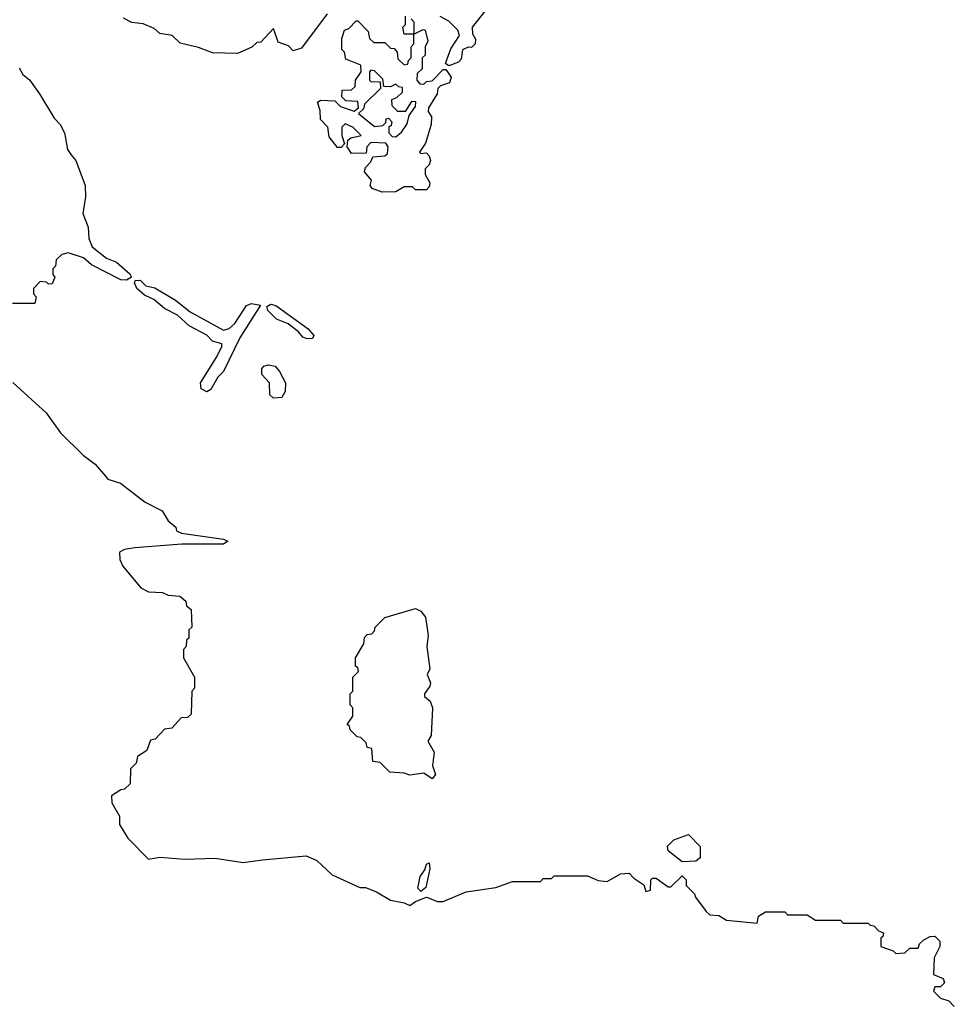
# Model space of a CAD drawing. Extents: x 1980017 to 2252640, y 74400 to 266395.
# Tile 123 of 256: x 2032621 to 2035985, y 253187 to 256732. Entities that reach past the tile are written whole.
import ezdxf

# ---------------------------------------------------------------- set-up
doc = ezdxf.new("R2010")
doc.units = 0

msp = doc.modelspace()

# ---------------------------------------------------------------- linework, layer by layer
at = {"layer": '0CON20XD'}
for points in [[(2034296.4, 256763.6), (2034250, 256705), (2034250.8, 256680.8), (2034261.7, 256661.7), (2034260, 256645), (2034247.5, 256632.5), (2034235, 256633.3), (2034215, 256623.3), (2034209.5, 256590.5), (2034200.7, 256579.3), (2034165, 256566.7), (2034153.3, 256575), (2034172.9, 256627.1), (2034203.8, 256675), (2034198, 256695), (2034165, 256727.5), (2034133.9, 256743.9)], [(2033727, 256753), (2033635, 256630), (2033605, 256620), (2033588.3, 256638.3), (2033551.7, 256651.7), (2033535, 256700), (2033488.3, 256651.7), (2033475, 256650), (2033457, 256633), (2033405, 256610), (2033315, 256612.5), (2033265, 256632.5), (2033198.3, 256648.3), (2033170, 256675), (2033125, 256682.5), (2033105, 256700), (2033065, 256717.5), (2033025, 256722.5), (2032995, 256737.5)], [(2033925, 256111.2), (2033890, 256125), (2033882.5, 256135), (2033887.5, 256155), (2033862.5, 256185), (2033865, 256200), (2033885, 256220), (2033891.7, 256238.3), (2033935, 256242.5), (2033945, 256250), (2033947.5, 256275), (2033938.3, 256288.3), (2033885, 256290), (2033870, 256275), (2033868.3, 256251.7), (2033815, 256250), (2033800, 256275), (2033801.7, 256298.3), (2033813, 256307), (2033850, 256315), (2033820, 256345), (2033792.5, 256357.5), (2033780, 256345), (2033780, 256315), (2033790, 256285), (2033778.3, 256271.7), (2033765, 256272.5), (2033735, 256310), (2033730, 256345), (2033703, 256373), (2033702.5, 256405), (2033692.5, 256435), (2033705, 256442.5), (2033755, 256440), (2033775, 256420), (2033825, 256402.5), (2033840, 256415), (2033838.3, 256438.3), (2033795, 256440), (2033780, 256455), (2033781.7, 256478.3), (2033815, 256480), (2033828.3, 256491.7), (2033830, 256515), (2033850, 256545), (2033848.3, 256568.3), (2033795, 256590), (2033790, 256615), (2033780, 256625), (2033780, 256665), (2033790, 256695), (2033805, 256700), (2033831.7, 256728.3), (2033838.3, 256728.3), (2033875, 256690), (2033880, 256665), (2033895, 256650), (2033935, 256650), (2033955, 256630), (2033968.3, 256628.3), (2033980, 256615), (2033981.7, 256591.7), (2034005, 256570), (2034018.3, 256571.7), (2034020, 256585), (2034030, 256595), (2034030, 256635), (2034040, 256645), (2034040, 256680), (2034073, 256697), (2034080, 256695), (2034090, 256655), (2034080, 256635), (2034080, 256605), (2034070, 256595), (2034070, 256555), (2034051.7, 256538.3), (2034050, 256515), (2034061.7, 256501.7), (2034075, 256500), (2034085, 256510), (2034105, 256512.5), (2034145, 256553.3), (2034155, 256552.5), (2034173.8, 256525), (2034167.5, 256505), (2034135, 256493.8), (2034126.2, 256485), (2034124, 256465), (2034092, 256415), (2034091.2, 256401.2), (2034103, 256383), (2034102.5, 256355), (2034081.7, 256288.3), (2034060, 256255), (2034065, 256250), (2034085, 256252.5), (2034095, 256242.5), (2034100, 256225), (2034095, 256210), (2034080, 256195), (2034080, 256175), (2034097.5, 256145), (2034095, 256130), (2034085, 256120), (2034045, 256120), (2034035, 256130), (2034005, 256130), (2033975, 256112.5), (2033925, 256111.2)], [(2034030, 256735), (2034040, 256725), (2034040, 256680), (2034005, 256680), (2034000, 256705), (2034010, 256715), (2034010, 256745)], [(2032619.3, 256559.3), (2032632.5, 256535), (2032655.9, 256515.9), (2032692.5, 256465), (2032745, 256377.5), (2032766.7, 256355), (2032782.5, 256325), (2032793.3, 256265), (2032805, 256247.5), (2032822.5, 256225), (2032856.7, 256135), (2032857.5, 256095), (2032847.5, 256035), (2032867.5, 255985), (2032870, 255945), (2032881.2, 255915), (2032933.2, 255873.2), (2032969.1, 255859.1), (2033017.5, 255817.5), (2033023.8, 255805), (2033005.6, 255794.4), (2032985, 255795.6), (2032879.5, 255849.5), (2032850, 255875), (2032795, 255892.5), (2032773, 255887), (2032751.7, 255868.3), (2032750, 255845), (2032740, 255835), (2032740, 255815), (2032747.5, 255805), (2032738.3, 255781.7), (2032725, 255780), (2032717, 255787), (2032695, 255790), (2032670, 255765), (2032670, 255745), (2032680, 255735), (2032675, 255710), (2032595, 255710)], [(2033975, 256310), (2033995, 256327.5), (2034015, 256357.5), (2034022.5, 256387.5), (2034045, 256420), (2034047, 256437), (2034031.7, 256438.3), (2034008.3, 256401.7), (2033981.7, 256401.7), (2033961.7, 256421.7), (2033960, 256445), (2033978.3, 256451.7), (2033998.3, 256471.7), (2033998.3, 256488.3), (2033985, 256490), (2033975, 256500), (2033955, 256490), (2033931.7, 256491.7), (2033928.3, 256518.3), (2033898.3, 256548.3), (2033885, 256550), (2033880, 256545), (2033880, 256515), (2033885, 256510), (2033918.3, 256508.3), (2033920, 256485), (2033861.7, 256428.3), (2033858.3, 256411.7), (2033840, 256395), (2033898.3, 256348.3), (2033928.3, 256351.7), (2033938.3, 256361.7), (2033940, 256375), (2033948.3, 256378.3), (2033960, 256365), (2033958.3, 256351.7), (2033950, 256345), (2033950, 256325), (2033961.7, 256311.7), (2033975, 256310)], [(2033295, 255392), (2033273.5, 255403.5), (2033271.4, 255425), (2033328.6, 255515), (2033348.6, 255555), (2033348, 255565), (2033314.3, 255574.3), (2033295, 255596.7), (2033230.4, 255630.4), (2033188.5, 255668.5), (2033142.5, 255692.5), (2033104, 255725), (2033070, 255740), (2033042.5, 255765), (2033034, 255785), (2033036.4, 255793.6), (2033055, 255794), (2033074.5, 255774.5), (2033107.4, 255767.4), (2033182.1, 255722.1), (2033235, 255680), (2033355, 255614.4), (2033375, 255620), (2033395, 255638.8), (2033436.8, 255703.2), (2033455, 255710), (2033487.5, 255705), (2033413.1, 255586.9), (2033354.3, 255465.7), (2033334.6, 255445.4), (2033309.1, 255400.9), (2033295, 255392)], [(2033655, 255583.1), (2033639.5, 255589.5), (2033625, 255608), (2033586.9, 255636.9), (2033545, 255654), (2033514.2, 255685), (2033510, 255700), (2033525, 255708.6), (2033542.7, 255702.7), (2033658.7, 255618.7), (2033679.2, 255595), (2033675, 255584.3), (2033655, 255583.1)], [(2033535, 255370), (2033521.7, 255381.7), (2033520, 255425), (2033492.5, 255455), (2033492.5, 255475), (2033500, 255485), (2033515, 255490), (2033540, 255485), (2033556.1, 255466.1), (2033577.5, 255425), (2033576.1, 255393.9), (2033565, 255372.5), (2033535, 255370)], [(2032596.1, 255426.1), (2032716.4, 255316.4), (2032767.5, 255245), (2032849.2, 255165), (2032892, 255132), (2032929.2, 255089.2), (2032938.5, 255078.5), (2032983.5, 255063.5), (2033072.5, 254995), (2033133.8, 254963.8), (2033155, 254928), (2033182.5, 254905), (2033185, 254892.5), (2033203.6, 254883.6), (2033355, 254862.5), (2033370, 254855), (2033355, 254843.8), (2033205, 254844.3), (2033035, 254830.6), (2032997.5, 254825), (2032980, 254815), (2032981.7, 254788.3), (2032992.5, 254765), (2033057, 254687), (2033085, 254672.5), (2033135, 254670), (2033155, 254660), (2033197, 254657), (2033218.3, 254638.3), (2033221.7, 254621.7), (2033238.3, 254608.3), (2033240, 254545), (2033230, 254535), (2033230, 254505), (2033221.7, 254498.3), (2033220, 254475), (2033210, 254465), (2033210, 254435), (2033250, 254365), (2033250, 254325), (2033240, 254315), (2033238.3, 254231.7), (2033225, 254220), (2033201.7, 254218.3), (2033168.3, 254181.7), (2033141.7, 254178.3), (2033108.3, 254141.7), (2033091.7, 254138.3), (2033078.3, 254101.7), (2033045, 254080), (2033040, 254055), (2033020, 254035), (2033018.3, 253981.7), (2032998.3, 253961.7), (2032985, 253960), (2032951.7, 253938.3), (2032953, 253913), (2032980, 253865), (2032980, 253835), (2033010, 253785), (2033085, 253710), (2033125, 253717.5), (2033215, 253710), (2033325, 253713.3), (2033425, 253697.5), (2033495, 253707.5)], [(2034105, 253998.8), (2034075, 254020), (2034025, 254012.5), (2034005, 254020), (2033953, 254023), (2033918.3, 254058.3), (2033891.7, 254061.7), (2033888.3, 254108.3), (2033871.7, 254111.7), (2033868.3, 254128.3), (2033848.3, 254148.3), (2033835, 254150), (2033810, 254175), (2033808.3, 254188.3), (2033800, 254195), (2033820, 254225), (2033820, 254255), (2033810, 254265), (2033810, 254305), (2033820, 254315), (2033820, 254365), (2033840, 254385), (2033838.3, 254398.3), (2033830, 254405), (2033830, 254435), (2033860, 254485), (2033861.7, 254508.3), (2033871.7, 254518.3), (2033888.3, 254521.7), (2033898.3, 254531.7), (2033900, 254545), (2033935, 254580), (2034045, 254612.5), (2034065, 254602.5), (2034081.7, 254581.7), (2034091.2, 254515), (2034086.7, 254475), (2034096.7, 254395), (2034087.5, 254375), (2034100, 254345), (2034097.7, 254332.3), (2034077.5, 254305), (2034077.5, 254295), (2034098.8, 254278.8), (2034106.2, 254255), (2034102.5, 254155), (2034090, 254135), (2034112.5, 254095), (2034107, 254047), (2034118, 254015), (2034105, 253998.8)], [(2035005, 253700), (2034955, 253740), (2034953, 253757), (2034975, 253780), (2035028.3, 253798.3), (2035070, 253755), (2035070, 253715), (2035055, 253702.5), (2035005, 253700)], [(2033495, 253707.5), (2033651.7, 253721.7), (2033690, 253705), (2033745, 253653.3), (2033845, 253607.5), (2033865, 253607.5), (2033905, 253592.5), (2033955, 253562.5), (2034005, 253552.5), (2034025, 253542.5), (2034045, 253557.5), (2034085, 253572.5), (2034125, 253557.5), (2034145, 253557.5), (2034228.3, 253591.7), (2034335, 253607.5), (2034395, 253630), (2034495, 253630), (2034505, 253640), (2034535, 253640), (2034545, 253650), (2034665, 253650), (2034703, 253633), (2034735, 253630), (2034783, 253657), (2034815, 253660), (2034831.7, 253641.7), (2034868, 253618), (2034875, 253593.3), (2034891.7, 253598.3), (2034892.5, 253635), (2034898.3, 253641.7), (2034911.7, 253641.7), (2034955, 253610), (2034965, 253610), (2035005, 253650), (2035020, 253635), (2035020, 253615), (2035050, 253585), (2035053, 253573), (2035091.7, 253521.7), (2035105, 253510), (2035137, 253507), (2035165, 253490), (2035275, 253480), (2035280, 253505), (2035305, 253520), (2035375, 253520), (2035385, 253510), (2035455, 253510), (2035485, 253490), (2035575, 253490), (2035585, 253480), (2035675, 253480), (2035681.7, 253471.7), (2035695, 253470), (2035711.7, 253451.7), (2035730, 253445), (2035728.3, 253431.7), (2035720, 253425), (2035720, 253395), (2035765, 253380), (2035775, 253370), (2035807, 253373), (2035825, 253390), (2035855, 253390), (2035860, 253405), (2035875, 253420), (2035898.3, 253431.7), (2035915, 253432.5), (2035932.5, 253415), (2035932.5, 253395), (2035912.5, 253355), (2035910, 253295), (2035945, 253280), (2035950, 253265), (2035935, 253250), (2035915, 253250), (2035910, 253235), (2035935, 253210), (2035965, 253200), (2035985, 253180)], [(2034065, 253593.3), (2034053.8, 253605), (2034062.8, 253647.2), (2034079.1, 253670.9), (2034085, 253692.5), (2034095, 253696.7), (2034097.1, 253675), (2034082.5, 253607.5), (2034065, 253593.3)]]:
    msp.add_lwpolyline(points, dxfattribs=at)

doc.saveas('drawing.dxf')
